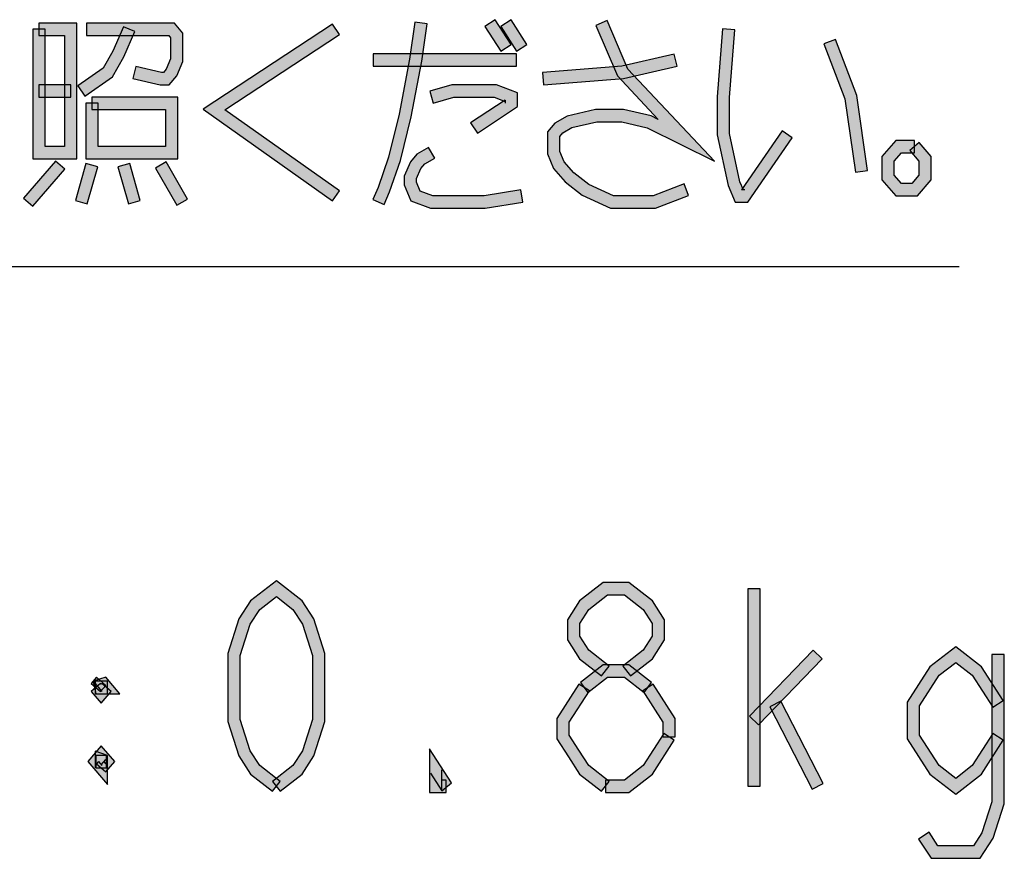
# Model space of a CAD drawing. Header units: millimetres. Extents: x 78 to 816, y 67 to 540.
# Tile 38 of 46: x 784 to 816, y 67 to 94. Entities that reach past the tile are written whole.
import ezdxf

# ---------------------------------------------------------------- set-up
doc = ezdxf.new("R2010")
doc.units = ezdxf.units.MM
doc.header["$LTSCALE"] = 0.319334
doc.layers.add('ALL_NOTE', color=7, linetype='Continuous')

msp = doc.modelspace()

# ---------------------------------------------------------------- hatches: boundary and pattern name
at = {"layer": 'ALL_NOTE', "linetype": 'Continuous', "lineweight": 25}
h = msp.add_hatch(color=2, dxfattribs=at)
h.dxf.hatch_style = 1
h.paths.add_polyline_path([(784.234, 93.616), (785.466, 93.616), (785.066, 93.216), (784.234, 93.216)])
h = msp.add_hatch(color=2, dxfattribs=at)
h.dxf.hatch_style = 1
h.paths.add_polyline_path([(785.466, 93.616), (785.466, 89.216), (785.066, 89.616), (785.066, 93.216)])
h = msp.add_hatch(color=2, dxfattribs=at)
h.dxf.hatch_style = 1
h.paths.add_polyline_path([(788.442, 93.216), (785.782, 93.216), (785.782, 93.616), (788.626, 93.616)])
h = msp.add_hatch(color=2, dxfattribs=at)
h.dxf.hatch_style = 1
h.paths.add_polyline_path([(788.506, 93.142), (788.442, 93.216), (788.626, 93.616), (788.906, 93.29)])
h = msp.add_hatch(color=2, dxfattribs=at)
h.dxf.hatch_style = 1
h.paths.add_polyline_path([(789.555, 90.822), (793.756, 93.583), (793.976, 93.249), (790.265, 90.81)])
h = msp.add_hatch(color=2, dxfattribs=at)
h.dxf.hatch_style = 1
h.paths.add_polyline_path([(796.249, 92.449), (796.42, 93.644), (796.816, 93.588), (796.643, 92.383)])
h = msp.add_hatch(color=2, dxfattribs=at)
h.dxf.hatch_style = 1
h.paths.add_polyline_path([(799.202, 92.708), (798.686, 93.508), (799.022, 93.724), (799.538, 92.924)])
h = msp.add_hatch(color=2, dxfattribs=at)
h.dxf.hatch_style = 1
h.paths.add_polyline_path([(799.718, 92.708), (799.202, 93.508), (799.538, 93.724), (800.054, 92.924)])
h = msp.add_hatch(color=2, dxfattribs=at)
h.dxf.hatch_style = 1
h.paths.add_polyline_path([(802.984, 91.905), (802.282, 93.537), (802.65, 93.695), (803.324, 92.127)])
h = msp.add_hatch(color=2, dxfattribs=at)
h.dxf.hatch_style = 1
h.paths.add_polyline_path([(784.034, 89.216), (784.034, 93.416), (784.434, 93.416), (784.434, 89.616)])
h = msp.add_hatch(color=2, dxfattribs=at)
h.dxf.hatch_style = 1
h.paths.add_polyline_path([(787.342, 93.337), (786.993, 92.527), (786.635, 92.706), (786.974, 93.495)])
h = msp.add_hatch(color=2, dxfattribs=at)
h.dxf.hatch_style = 1
h.paths.add_polyline_path([(788.506, 92.457), (788.506, 93.142), (788.906, 93.29), (788.906, 92.375)])
h = msp.add_hatch(color=2, dxfattribs=at)
h.dxf.hatch_style = 1
h.paths.add_polyline_path([(806.222, 91.224), (806.395, 93.432), (806.793, 93.4), (806.622, 91.208)])
h = msp.add_hatch(color=2, dxfattribs=at)
h.dxf.hatch_style = 1
h.paths.add_polyline_path([(810.355, 91.166), (809.675, 92.945), (810.049, 93.087), (810.745, 91.267)])
h = msp.add_hatch(color=2, dxfattribs=at)
h.dxf.hatch_style = 1
h.paths.add_polyline_path([(786.993, 92.527), (786.621, 91.878), (786.319, 92.154), (786.635, 92.706)])
h = msp.add_hatch(color=2, dxfattribs=at)
h.dxf.hatch_style = 1
h.paths.add_polyline_path([(799.714, 92.216), (795.07, 92.216), (795.07, 92.616), (799.714, 92.616)])
h = msp.add_hatch(color=2, dxfattribs=at)
h.dxf.hatch_style = 1
h.paths.add_polyline_path([(804.919, 92.221), (803.185, 91.818), (803.123, 92.214), (804.829, 92.611)])
h = msp.add_hatch(color=2, dxfattribs=at)
h.dxf.hatch_style = 1
h.paths.add_polyline_path([(788.362, 92.123), (788.506, 92.457), (788.906, 92.375), (788.706, 91.909)])
h = msp.add_hatch(color=2, dxfattribs=at)
h.dxf.hatch_style = 1
h.paths.add_polyline_path([(795.907, 90.659), (796.249, 92.449), (796.643, 92.383), (796.298, 90.573)])
h = msp.add_hatch(color=2, dxfattribs=at)
h.dxf.hatch_style = 1
h.paths.add_polyline_path([(786.621, 91.878), (785.724, 91.252), (785.496, 91.58), (786.319, 92.154)])
h = msp.add_hatch(color=2, dxfattribs=at)
h.dxf.hatch_style = 1
h.paths.add_polyline_path([(787.375, 92.211), (788.213, 92.016), (788.167, 91.616), (787.285, 91.821)])
h = msp.add_hatch(color=2, dxfattribs=at)
h.dxf.hatch_style = 1
h.paths.add_polyline_path([(788.213, 92.016), (788.27, 92.016), (788.454, 91.616), (788.167, 91.616)])
h = msp.add_hatch(color=2, dxfattribs=at)
h.dxf.hatch_style = 1
h.paths.add_polyline_path([(788.27, 92.016), (788.362, 92.123), (788.706, 91.909), (788.454, 91.616)])
h = msp.add_hatch(color=2, dxfattribs=at)
h.dxf.hatch_style = 1
h.paths.add_polyline_path([(803.185, 91.818), (800.589, 91.617), (800.559, 92.015), (803.123, 92.214)])
h = msp.add_hatch(color=2, dxfattribs=at)
h.dxf.hatch_style = 1
h.paths.add_polyline_path([(804.309, 90.492), (802.984, 91.905), (803.324, 92.127), (806.127, 89.14)])
h = msp.add_hatch(color=2, dxfattribs=at)
h.dxf.hatch_style = 1
h.paths.add_polyline_path([(785.266, 91.216), (784.234, 91.216), (784.234, 91.616), (785.266, 91.616)])
h = msp.add_hatch(color=2, dxfattribs=at)
h.dxf.hatch_style = 1
h.paths.add_polyline_path([(797.679, 91.216), (797.018, 91.024), (796.906, 91.408), (797.622, 91.616)])
h = msp.add_hatch(color=2, dxfattribs=at)
h.dxf.hatch_style = 1
h.paths.add_polyline_path([(798.989, 91.216), (797.679, 91.216), (797.622, 91.616), (799.063, 91.616)])
h = msp.add_hatch(color=2, dxfattribs=at)
h.dxf.hatch_style = 1
h.paths.add_polyline_path([(799.342, 91.079), (798.989, 91.216), (799.063, 91.616), (799.742, 91.353)])
h = msp.add_hatch(color=2, dxfattribs=at)
h.dxf.hatch_style = 1
h.paths.add_polyline_path([(799.342, 91.016), (799.342, 91.123), (799.742, 91.353), (799.742, 90.909)])
h = msp.add_hatch(color=2, dxfattribs=at)
h.dxf.hatch_style = 1
h.paths.add_polyline_path([(810.696, 88.788), (810.355, 91.166), (810.745, 91.267), (811.092, 88.844)])
h = msp.add_hatch(color=2, dxfattribs=at)
h.dxf.hatch_style = 1
h.paths.add_polyline_path([(785.754, 89.216), (785.754, 91.016), (786.154, 91.016), (786.154, 89.616)])
h = msp.add_hatch(color=2, dxfattribs=at)
h.dxf.hatch_style = 1
h.paths.add_polyline_path([(785.954, 91.216), (788.734, 91.216), (788.334, 90.816), (785.954, 90.816)])
h = msp.add_hatch(color=2, dxfattribs=at)
h.dxf.hatch_style = 1
h.paths.add_polyline_path([(788.734, 91.216), (788.734, 89.216), (788.334, 89.616), (788.334, 90.816)])
h = msp.add_hatch(color=2, dxfattribs=at)
h.dxf.hatch_style = 1
h.paths.add_polyline_path([(798.227, 90.383), (799.342, 91.123), (799.742, 90.909), (798.449, 90.049)])
h = msp.add_hatch(color=2, dxfattribs=at)
h.dxf.hatch_style = 1
h.paths.add_polyline_path([(806.222, 89.995), (806.222, 91.224), (806.622, 91.208), (806.622, 90.037)])
h = msp.add_hatch(color=2, dxfattribs=at)
h.dxf.hatch_style = 1
h.paths.add_polyline_path([(793.75, 87.853), (789.555, 90.822), (790.265, 90.81), (793.982, 88.179)])
h = msp.add_hatch(color=2, dxfattribs=at)
h.dxf.hatch_style = 1
h.paths.add_polyline_path([(795.566, 89.273), (795.907, 90.659), (796.298, 90.573), (795.95, 89.16)])
h = msp.add_hatch(color=2, dxfattribs=at)
h.dxf.hatch_style = 1
h.paths.add_polyline_path([(801.359, 90.604), (802.271, 90.816), (802.317, 90.416), (801.509, 90.228)])
h = msp.add_hatch(color=2, dxfattribs=at)
h.dxf.hatch_style = 1
h.paths.add_polyline_path([(802.271, 90.816), (803.177, 90.816), (803.131, 90.416), (802.317, 90.416)])
h = msp.add_hatch(color=2, dxfattribs=at)
h.dxf.hatch_style = 1
h.paths.add_polyline_path([(803.177, 90.816), (804.082, 90.606), (803.946, 90.227), (803.131, 90.416)])
h = msp.add_hatch(color=2, dxfattribs=at)
h.dxf.hatch_style = 1
h.paths.add_polyline_path([(800.718, 90.09), (800.96, 90.372), (801.22, 90.06), (801.118, 89.942)])
h = msp.add_hatch(color=2, dxfattribs=at)
h.dxf.hatch_style = 1
h.paths.add_polyline_path([(800.96, 90.372), (801.359, 90.604), (801.509, 90.228), (801.22, 90.06)])
h = msp.add_hatch(color=2, dxfattribs=at)
h.dxf.hatch_style = 1
h.paths.add_polyline_path([(804.082, 90.606), (804.309, 90.492), (806.127, 89.14), (803.946, 90.227)])
h = msp.add_hatch(color=2, dxfattribs=at)
h.dxf.hatch_style = 1
h.paths.add_polyline_path([(800.718, 89.375), (800.718, 90.09), (801.118, 89.942), (801.118, 89.457)])
h = msp.add_hatch(color=2, dxfattribs=at)
h.dxf.hatch_style = 1
h.paths.add_polyline_path([(806.575, 88.355), (806.222, 89.995), (806.622, 90.037), (806.957, 88.477)])
h = msp.add_hatch(color=2, dxfattribs=at)
h.dxf.hatch_style = 1
h.paths.add_polyline_path([(808.651, 89.903), (807.215, 87.816), (807.005, 88.216), (808.321, 90.129)])
h = msp.add_hatch(color=2, dxfattribs=at)
h.dxf.hatch_style = 1
h.paths.add_polyline_path([(811.554, 89.29), (812.006, 89.816), (812.19, 89.416), (811.954, 89.142)])
h = msp.add_hatch(color=2, dxfattribs=at)
h.dxf.hatch_style = 1
h.paths.add_polyline_path([(812.006, 89.816), (812.614, 89.816), (812.614, 89.416), (812.19, 89.416)])
h = msp.add_hatch(color=2, dxfattribs=at)
h.dxf.hatch_style = 1
h.paths.add_polyline_path([(812.766, 89.746), (813.158, 89.29), (812.758, 89.142), (812.462, 89.486)])
h = msp.add_hatch(color=2, dxfattribs=at)
h.dxf.hatch_style = 1
h.paths.add_polyline_path([(785.466, 89.216), (784.034, 89.216), (784.434, 89.616), (785.066, 89.616)])
h = msp.add_hatch(color=2, dxfattribs=at)
h.dxf.hatch_style = 1
h.paths.add_polyline_path([(788.734, 89.216), (785.754, 89.216), (786.154, 89.616), (788.334, 89.616)])
h = msp.add_hatch(color=2, dxfattribs=at)
h.dxf.hatch_style = 1
h.paths.add_polyline_path([(796.274, 89.123), (796.488, 89.372), (796.748, 89.06), (796.618, 88.909)])
h = msp.add_hatch(color=2, dxfattribs=at)
h.dxf.hatch_style = 1
h.paths.add_polyline_path([(796.488, 89.372), (796.862, 89.589), (797.063, 89.243), (796.748, 89.06)])
h = msp.add_hatch(color=2, dxfattribs=at)
h.dxf.hatch_style = 1
h.paths.add_polyline_path([(800.918, 88.909), (800.718, 89.375), (801.118, 89.457), (801.262, 89.123)])
h = msp.add_hatch(color=2, dxfattribs=at)
h.dxf.hatch_style = 1
h.paths.add_polyline_path([(783.738, 87.946), (784.77, 89.146), (785.074, 88.886), (784.042, 87.686)])
h = msp.add_hatch(color=2, dxfattribs=at)
h.dxf.hatch_style = 1
h.paths.add_polyline_path([(785.418, 87.871), (785.762, 89.071), (786.146, 88.961), (785.802, 87.761)])
h = msp.add_hatch(color=2, dxfattribs=at)
h.dxf.hatch_style = 1
h.paths.add_polyline_path([(787.138, 87.761), (786.794, 88.961), (787.178, 89.071), (787.522, 87.871)])
h = msp.add_hatch(color=2, dxfattribs=at)
h.dxf.hatch_style = 1
h.paths.add_polyline_path([(788.705, 87.717), (788.017, 88.917), (788.364, 89.116), (789.052, 87.916)])
h = msp.add_hatch(color=2, dxfattribs=at)
h.dxf.hatch_style = 1
h.paths.add_polyline_path([(795.227, 88.288), (795.566, 89.273), (795.95, 89.16), (795.601, 88.144)])
h = msp.add_hatch(color=2, dxfattribs=at)
h.dxf.hatch_style = 1
h.paths.add_polyline_path([(796.074, 88.657), (796.274, 89.123), (796.618, 88.909), (796.474, 88.575)])
h = msp.add_hatch(color=2, dxfattribs=at)
h.dxf.hatch_style = 1
h.paths.add_polyline_path([(801.296, 88.47), (800.918, 88.909), (801.262, 89.123), (801.573, 88.762)])
h = msp.add_hatch(color=2, dxfattribs=at)
h.dxf.hatch_style = 1
h.paths.add_polyline_path([(811.554, 88.542), (811.554, 89.29), (811.954, 89.142), (811.954, 88.69)])
h = msp.add_hatch(color=2, dxfattribs=at)
h.dxf.hatch_style = 1
h.paths.add_polyline_path([(813.158, 89.29), (813.158, 88.542), (812.758, 88.69), (812.758, 89.142)])
h = msp.add_hatch(color=2, dxfattribs=at)
h.dxf.hatch_style = 1
h.paths.add_polyline_path([(801.845, 88.044), (801.296, 88.47), (801.573, 88.762), (802.055, 88.388)])
h = msp.add_hatch(color=2, dxfattribs=at)
h.dxf.hatch_style = 1
h.paths.add_polyline_path([(796.074, 88.375), (796.074, 88.657), (796.474, 88.575), (796.474, 88.457)])
h = msp.add_hatch(color=2, dxfattribs=at)
h.dxf.hatch_style = 1
h.paths.add_polyline_path([(796.295, 87.86), (796.074, 88.375), (796.474, 88.457), (796.597, 88.172)])
h = msp.add_hatch(color=2, dxfattribs=at)
h.dxf.hatch_style = 1
h.paths.add_polyline_path([(805.29, 88.03), (804.223, 87.616), (804.149, 88.016), (805.146, 88.403)])
h = msp.add_hatch(color=2, dxfattribs=at)
h.dxf.hatch_style = 1
h.paths.add_polyline_path([(806.806, 87.816), (806.575, 88.355), (806.957, 88.477), (807.07, 88.216)])
h = msp.add_hatch(color=2, dxfattribs=at)
h.dxf.hatch_style = 1
h.paths.add_polyline_path([(812.006, 88.016), (811.554, 88.542), (811.954, 88.69), (812.19, 88.416)])
h = msp.add_hatch(color=2, dxfattribs=at)
h.dxf.hatch_style = 1
h.paths.add_polyline_path([(812.706, 88.016), (812.006, 88.016), (812.19, 88.416), (812.522, 88.416)])
h = msp.add_hatch(color=2, dxfattribs=at)
h.dxf.hatch_style = 1
h.paths.add_polyline_path([(813.158, 88.542), (812.706, 88.016), (812.522, 88.416), (812.758, 88.69)])
h = msp.add_hatch(color=2, dxfattribs=at)
h.dxf.hatch_style = 1
h.paths.add_polyline_path([(795.058, 87.895), (795.227, 88.288), (795.601, 88.144), (795.426, 87.737)])
h = msp.add_hatch(color=2, dxfattribs=at)
h.dxf.hatch_style = 1
h.paths.add_polyline_path([(796.925, 87.616), (796.295, 87.86), (796.597, 88.172), (796.999, 88.016)])
h = msp.add_hatch(color=2, dxfattribs=at)
h.dxf.hatch_style = 1
h.paths.add_polyline_path([(799.919, 87.819), (798.699, 87.616), (798.666, 88.016), (799.853, 88.213)])
h = msp.add_hatch(color=2, dxfattribs=at)
h.dxf.hatch_style = 1
h.paths.add_polyline_path([(802.766, 87.616), (801.845, 88.044), (802.055, 88.388), (802.854, 88.016)])
h = msp.add_hatch(color=2, dxfattribs=at)
h.dxf.hatch_style = 1
h.paths.add_polyline_path([(807.215, 87.816), (806.806, 87.816), (807.005, 88.216), (807.11, 88.216)])
h = msp.add_hatch(color=2, dxfattribs=at)
h.dxf.hatch_style = 1
h.paths.add_polyline_path([(798.699, 87.616), (796.925, 87.616), (796.999, 88.016), (798.666, 88.016)])
h = msp.add_hatch(color=2, dxfattribs=at)
h.dxf.hatch_style = 1
h.paths.add_polyline_path([(804.223, 87.616), (802.766, 87.616), (802.854, 88.016), (804.149, 88.016)])
h = msp.add_hatch(color=2, dxfattribs=at)
h.dxf.hatch_style = 1
h.paths.add_polyline_path([(791.932, 75.039), (791.394, 74.622), (791.094, 74.896), (791.932, 75.545)])
h = msp.add_hatch(color=2, dxfattribs=at)
h.dxf.hatch_style = 1
h.paths.add_polyline_path([(792.47, 74.622), (791.932, 75.039), (791.932, 75.545), (792.77, 74.896)])
h = msp.add_hatch(color=2, dxfattribs=at)
h.dxf.hatch_style = 1
h.paths.add_polyline_path([(802.664, 75.092), (802.058, 74.622), (801.758, 74.896), (802.528, 75.492)])
h = msp.add_hatch(color=2, dxfattribs=at)
h.dxf.hatch_style = 1
h.paths.add_polyline_path([(803.216, 75.092), (802.664, 75.092), (802.528, 75.492), (803.352, 75.492)])
h = msp.add_hatch(color=2, dxfattribs=at)
h.dxf.hatch_style = 1
h.paths.add_polyline_path([(803.822, 74.622), (803.216, 75.092), (803.352, 75.492), (804.122, 74.896)])
h = msp.add_hatch(color=2, dxfattribs=at)
h.dxf.hatch_style = 1
h.paths.add_polyline_path([(807.612, 75.292), (807.612, 68.892), (807.212, 68.892), (807.212, 75.292)])
h = msp.add_hatch(color=2, dxfattribs=at)
h.dxf.hatch_style = 1
h.paths.add_polyline_path([(791.394, 74.622), (791.082, 74.139), (790.718, 74.312), (791.094, 74.896)])
h = msp.add_hatch(color=2, dxfattribs=at)
h.dxf.hatch_style = 1
h.paths.add_polyline_path([(792.782, 74.139), (792.47, 74.622), (792.77, 74.896), (793.146, 74.312)])
h = msp.add_hatch(color=2, dxfattribs=at)
h.dxf.hatch_style = 1
h.paths.add_polyline_path([(802.058, 74.622), (801.764, 74.167), (801.364, 74.285), (801.758, 74.896)])
h = msp.add_hatch(color=2, dxfattribs=at)
h.dxf.hatch_style = 1
h.paths.add_polyline_path([(804.116, 74.167), (803.822, 74.622), (804.122, 74.896), (804.516, 74.285)])
h = msp.add_hatch(color=2, dxfattribs=at)
h.dxf.hatch_style = 1
h.paths.add_polyline_path([(791.082, 74.139), (790.756, 73.128), (790.356, 73.191), (790.718, 74.312)])
h = msp.add_hatch(color=2, dxfattribs=at)
h.dxf.hatch_style = 1
h.paths.add_polyline_path([(793.108, 73.128), (792.782, 74.139), (793.146, 74.312), (793.508, 73.191)])
h = msp.add_hatch(color=2, dxfattribs=at)
h.dxf.hatch_style = 1
h.paths.add_polyline_path([(801.764, 74.167), (801.764, 73.751), (801.364, 73.633), (801.364, 74.285)])
h = msp.add_hatch(color=2, dxfattribs=at)
h.dxf.hatch_style = 1
h.paths.add_polyline_path([(804.116, 73.751), (804.116, 74.167), (804.516, 74.285), (804.516, 73.633)])
h = msp.add_hatch(color=2, dxfattribs=at)
h.dxf.hatch_style = 1
h.paths.add_polyline_path([(801.764, 73.751), (802.058, 73.296), (801.758, 73.022), (801.364, 73.633)])
h = msp.add_hatch(color=2, dxfattribs=at)
h.dxf.hatch_style = 1
h.paths.add_polyline_path([(803.822, 73.296), (804.116, 73.751), (804.516, 73.633), (804.122, 73.022)])
h = msp.add_hatch(color=2, dxfattribs=at)
h.dxf.hatch_style = 1
h.paths.add_polyline_path([(813.948, 72.906), (813.41, 72.489), (813.11, 72.763), (813.948, 73.412)])
h = msp.add_hatch(color=2, dxfattribs=at)
h.dxf.hatch_style = 1
h.paths.add_polyline_path([(814.486, 72.489), (813.948, 72.906), (813.948, 73.412), (814.786, 72.763)])
h = msp.add_hatch(color=2, dxfattribs=at)
h.dxf.hatch_style = 1
h.paths.add_polyline_path([(790.756, 73.128), (790.756, 71.057), (790.356, 70.994), (790.356, 73.191)])
h = msp.add_hatch(color=2, dxfattribs=at)
h.dxf.hatch_style = 1
h.paths.add_polyline_path([(793.108, 71.057), (793.108, 73.128), (793.508, 73.191), (793.508, 70.994)])
h = msp.add_hatch(color=2, dxfattribs=at)
h.dxf.hatch_style = 1
h.paths.add_polyline_path([(802.058, 73.296), (802.719, 72.784), (802.473, 72.468), (801.758, 73.022)])
h = msp.add_hatch(color=2, dxfattribs=at)
h.dxf.hatch_style = 1
h.paths.add_polyline_path([(803.161, 72.784), (803.822, 73.296), (804.122, 73.022), (803.407, 72.468)])
h = msp.add_hatch(color=2, dxfattribs=at)
h.dxf.hatch_style = 1
h.paths.add_polyline_path([(809.62, 73.02), (807.556, 70.887), (807.268, 71.165), (809.332, 73.298)])
h = msp.add_hatch(color=2, dxfattribs=at)
h.dxf.hatch_style = 1
h.paths.add_polyline_path([(815.124, 68.39), (815.124, 73.159), (815.524, 73.159), (815.524, 68.328)])
h = msp.add_hatch(color=2, dxfattribs=at)
h.dxf.hatch_style = 1
h.paths.add_polyline_path([(802.664, 72.426), (802.03, 71.934), (801.785, 72.25), (802.528, 72.826)])
h = msp.add_hatch(color=2, dxfattribs=at)
h.dxf.hatch_style = 1
h.paths.add_polyline_path([(803.216, 72.426), (802.664, 72.426), (802.528, 72.826), (803.352, 72.826)])
h = msp.add_hatch(color=2, dxfattribs=at)
h.dxf.hatch_style = 1
h.paths.add_polyline_path([(803.849, 71.934), (803.216, 72.426), (803.352, 72.826), (804.095, 72.25)])
h = msp.add_hatch(color=2, dxfattribs=at)
h.dxf.hatch_style = 1
h.paths.add_polyline_path([(813.41, 72.489), (812.772, 71.5), (812.372, 71.618), (813.11, 72.763)])
h = msp.add_hatch(color=2, dxfattribs=at)
h.dxf.hatch_style = 1
h.paths.add_polyline_path([(815.156, 71.451), (814.486, 72.489), (814.786, 72.763), (815.492, 71.667)])
h = msp.add_hatch(color=2, dxfattribs=at)
h.dxf.hatch_style = 1
h.paths.add_polyline_path([(786.408, 72.162), (786.236, 71.962), (785.932, 72.223), (786.104, 72.423)])
h = msp.add_hatch(color=2, dxfattribs=at)
h.dxf.hatch_style = 1
h.paths.add_polyline_path([(786.256, 71.586), (785.932, 71.962), (786.236, 72.223), (786.256, 72.199)])
h = msp.add_hatch(color=2, dxfattribs=at)
h.dxf.hatch_style = 1
h.paths.add_polyline_path([(786.408, 72.423), (786.864, 71.892), (786.276, 71.962), (785.992, 72.292)])
h = msp.add_hatch(color=2, dxfattribs=at)
h.dxf.hatch_style = 1
h.paths.add_polyline_path([(786.864, 71.892), (786.084, 71.892), (785.992, 72.292), (786.428, 72.292)])
h = msp.add_hatch(color=2, dxfattribs=at)
h.dxf.hatch_style = 1
h.paths.add_polyline_path([(786.056, 71.892), (786.056, 72.292), (786.456, 72.292), (786.456, 71.892)])
h = msp.add_hatch(color=2, dxfattribs=at)
h.dxf.hatch_style = 1
h.paths.add_polyline_path([(786.58, 71.962), (786.256, 71.586), (786.256, 72.199), (786.276, 72.223)])
h = msp.add_hatch(color=2, dxfattribs=at)
h.dxf.hatch_style = 1
h.paths.add_polyline_path([(802.076, 71.984), (801.42, 70.967), (801.02, 71.085), (801.74, 72.201)])
h = msp.add_hatch(color=2, dxfattribs=at)
h.dxf.hatch_style = 1
h.paths.add_polyline_path([(804.46, 70.967), (803.804, 71.984), (804.14, 72.201), (804.86, 71.085)])
h = msp.add_hatch(color=2, dxfattribs=at)
h.dxf.hatch_style = 1
h.paths.add_polyline_path([(809.298, 68.801), (807.922, 71.467), (808.278, 71.651), (809.654, 68.984)])
h = msp.add_hatch(color=2, dxfattribs=at)
h.dxf.hatch_style = 1
h.paths.add_polyline_path([(812.772, 71.5), (812.772, 70.551), (812.372, 70.433), (812.372, 71.618)])
h = msp.add_hatch(color=2, dxfattribs=at)
h.dxf.hatch_style = 1
h.paths.add_polyline_path([(790.756, 71.057), (791.082, 70.045), (790.718, 69.873), (790.356, 70.994)])
h = msp.add_hatch(color=2, dxfattribs=at)
h.dxf.hatch_style = 1
h.paths.add_polyline_path([(792.782, 70.045), (793.108, 71.057), (793.508, 70.994), (793.146, 69.873)])
h = msp.add_hatch(color=2, dxfattribs=at)
h.dxf.hatch_style = 1
h.paths.add_polyline_path([(801.42, 70.967), (801.42, 70.551), (801.02, 70.433), (801.02, 71.085)])
h = msp.add_hatch(color=2, dxfattribs=at)
h.dxf.hatch_style = 1
h.paths.add_polyline_path([(804.46, 70.492), (804.46, 70.967), (804.86, 71.085), (804.86, 70.492)])
h = msp.add_hatch(color=2, dxfattribs=at)
h.dxf.hatch_style = 1
h.paths.add_polyline_path([(801.42, 70.551), (801.732, 70.067), (801.396, 69.851), (801.02, 70.433)])
h = msp.add_hatch(color=2, dxfattribs=at)
h.dxf.hatch_style = 1
h.paths.add_polyline_path([(803.822, 69.563), (804.492, 70.601), (804.828, 70.384), (804.122, 69.289)])
h = msp.add_hatch(color=2, dxfattribs=at)
h.dxf.hatch_style = 1
h.paths.add_polyline_path([(812.772, 70.551), (813.41, 69.563), (813.11, 69.289), (812.372, 70.433)])
h = msp.add_hatch(color=2, dxfattribs=at)
h.dxf.hatch_style = 1
h.paths.add_polyline_path([(814.486, 69.563), (815.156, 70.601), (815.492, 70.384), (814.786, 69.289)])
h = msp.add_hatch(color=2, dxfattribs=at)
h.dxf.hatch_style = 1
h.paths.add_polyline_path([(786.408, 69.762), (786.256, 69.586), (785.82, 69.692), (786.256, 70.199)])
h = msp.add_hatch(color=2, dxfattribs=at)
h.dxf.hatch_style = 1
h.paths.add_polyline_path([(786.056, 69.492), (786.056, 70.032), (786.456, 69.892), (786.456, 68.953)])
h = msp.add_hatch(color=2, dxfattribs=at)
h.dxf.hatch_style = 1
h.paths.add_polyline_path([(786.428, 69.492), (786.084, 69.492), (786.084, 69.892), (786.428, 69.892)])
h = msp.add_hatch(color=2, dxfattribs=at)
h.dxf.hatch_style = 1
h.paths.add_polyline_path([(786.276, 69.562), (786.164, 69.692), (786.256, 70.199), (786.692, 69.692)])
h = msp.add_hatch(color=2, dxfattribs=at)
h.dxf.hatch_style = 1
h.paths.add_polyline_path([(791.082, 70.045), (791.394, 69.563), (791.094, 69.289), (790.718, 69.873)])
h = msp.add_hatch(color=2, dxfattribs=at)
h.dxf.hatch_style = 1
h.paths.add_polyline_path([(792.47, 69.563), (792.782, 70.045), (793.146, 69.873), (792.77, 69.289)])
h = msp.add_hatch(color=2, dxfattribs=at)
h.dxf.hatch_style = 1
h.paths.add_polyline_path([(797.292, 69.426), (797.292, 68.747), (796.892, 68.692), (796.892, 70.105)])
h = msp.add_hatch(color=2, dxfattribs=at)
h.dxf.hatch_style = 1
h.paths.add_polyline_path([(797.292, 68.747), (796.924, 69.317), (796.892, 70.105), (797.604, 69.001)])
h = msp.add_hatch(color=2, dxfattribs=at)
h.dxf.hatch_style = 1
h.paths.add_polyline_path([(801.732, 70.067), (802.058, 69.563), (801.758, 69.289), (801.396, 69.851)])
h = msp.add_hatch(color=2, dxfattribs=at)
h.dxf.hatch_style = 1
h.paths.add_polyline_path([(786.348, 69.692), (786.408, 69.623), (786.456, 68.953), (785.82, 69.692)])
h = msp.add_hatch(color=2, dxfattribs=at)
h.dxf.hatch_style = 1
h.paths.add_polyline_path([(786.104, 69.623), (786.164, 69.692), (786.692, 69.692), (786.408, 69.362)])
h = msp.add_hatch(color=2, dxfattribs=at)
h.dxf.hatch_style = 1
h.paths.add_polyline_path([(791.394, 69.563), (792.055, 69.05), (791.809, 68.734), (791.094, 69.289)])
h = msp.add_hatch(color=2, dxfattribs=at)
h.dxf.hatch_style = 1
h.paths.add_polyline_path([(791.809, 69.05), (792.47, 69.563), (792.77, 69.289), (792.055, 68.734)])
h = msp.add_hatch(color=2, dxfattribs=at)
h.dxf.hatch_style = 1
h.paths.add_polyline_path([(802.058, 69.563), (802.719, 69.05), (802.473, 68.734), (801.758, 69.289)])
h = msp.add_hatch(color=2, dxfattribs=at)
h.dxf.hatch_style = 1
h.paths.add_polyline_path([(803.216, 69.092), (803.822, 69.563), (804.122, 69.289), (803.352, 68.692)])
h = msp.add_hatch(color=2, dxfattribs=at)
h.dxf.hatch_style = 1
h.paths.add_polyline_path([(813.41, 69.563), (813.948, 69.145), (813.948, 68.639), (813.11, 69.289)])
h = msp.add_hatch(color=2, dxfattribs=at)
h.dxf.hatch_style = 1
h.paths.add_polyline_path([(813.948, 69.145), (814.486, 69.563), (814.786, 69.289), (813.948, 68.639)])
h = msp.add_hatch(color=2, dxfattribs=at)
h.dxf.hatch_style = 1
h.paths.add_polyline_path([(797.292, 69.092), (797.436, 69.092), (797.436, 68.692), (796.892, 68.692)])
h = msp.add_hatch(color=2, dxfattribs=at)
h.dxf.hatch_style = 1
h.paths.add_polyline_path([(802.596, 69.092), (803.216, 69.092), (803.352, 68.692), (802.596, 68.692)])
h = msp.add_hatch(color=2, dxfattribs=at)
h.dxf.hatch_style = 1
h.paths.add_polyline_path([(814.798, 67.379), (815.124, 68.39), (815.524, 68.328), (815.162, 67.206)])
h = msp.add_hatch(color=2, dxfattribs=at)
h.dxf.hatch_style = 1
h.paths.add_polyline_path([(813.084, 67.401), (813.369, 66.959), (813.151, 66.559), (812.748, 67.184)])
h = msp.add_hatch(color=2, dxfattribs=at)
h.dxf.hatch_style = 1
h.paths.add_polyline_path([(814.527, 66.959), (814.798, 67.379), (815.162, 67.206), (814.745, 66.559)])
h = msp.add_hatch(color=2, dxfattribs=at)
h.dxf.hatch_style = 1
h.paths.add_polyline_path([(813.369, 66.959), (814.527, 66.959), (814.745, 66.559), (813.151, 66.559)])

# ---------------------------------------------------------------- linework, layer by layer
at = {"color": 2, "linetype": 'Continuous', "lineweight": 25}
msp.add_line((661.741, 85.726), (814.058, 85.726), dxfattribs=at)
at = {"layer": 'ALL_NOTE', "color": 2, "linetype": 'Continuous', "lineweight": 25}
for p, q in [((785.466, 93.616), (784.234, 93.616)), ((784.234, 93.616), (784.234, 93.216)), ((785.466, 89.216), (785.466, 93.616)), ((788.626, 93.616), (785.782, 93.616)), ((785.782, 93.616), (785.782, 93.216)), ((788.906, 93.29), (788.626, 93.616)), ((793.756, 93.583), (789.555, 90.822)), ((793.976, 93.249), (793.756, 93.583)), ((796.42, 93.644), (796.249, 92.449)), ((796.816, 93.588), (796.42, 93.644)), ((796.643, 92.383), (796.816, 93.588)), ((799.022, 93.724), (798.686, 93.508)), ((798.686, 93.508), (799.202, 92.708)), ((799.538, 92.924), (799.022, 93.724)), ((799.538, 93.724), (799.202, 93.508)), ((799.202, 93.508), (799.718, 92.708)), ((800.054, 92.924), (799.538, 93.724)), ((802.65, 93.695), (802.282, 93.537)), ((802.282, 93.537), (802.984, 91.905)), ((803.324, 92.127), (802.65, 93.695)), ((784.034, 93.416), (784.034, 89.216)), ((784.434, 93.416), (784.034, 93.416)), ((784.234, 93.216), (785.066, 93.216)), ((784.434, 89.616), (784.434, 93.416)), ((785.066, 93.216), (785.066, 89.616)), ((785.782, 93.216), (788.442, 93.216)), ((786.974, 93.495), (786.635, 92.706)), ((787.342, 93.337), (786.974, 93.495)), ((786.993, 92.527), (787.342, 93.337)), ((788.442, 93.216), (788.506, 93.142)), ((788.906, 92.375), (788.906, 93.29)), ((790.265, 90.81), (793.976, 93.249)), ((806.395, 93.432), (806.222, 91.224)), ((806.793, 93.4), (806.395, 93.432)), ((806.622, 91.208), (806.793, 93.4)), ((788.506, 93.142), (788.506, 92.457)), ((799.202, 92.708), (799.538, 92.924)), ((799.718, 92.708), (800.054, 92.924)), ((810.049, 93.087), (809.675, 92.945)), ((809.675, 92.945), (810.355, 91.166)), ((810.745, 91.267), (810.049, 93.087)), ((786.635, 92.706), (786.319, 92.154)), ((799.714, 92.616), (795.07, 92.616)), ((795.07, 92.616), (795.07, 92.216)), ((799.714, 92.216), (799.714, 92.616)), ((804.829, 92.611), (803.123, 92.214)), ((804.919, 92.221), (804.829, 92.611)), ((786.621, 91.878), (786.993, 92.527)), ((788.506, 92.457), (788.362, 92.123)), ((788.706, 91.909), (788.906, 92.375)), ((796.249, 92.449), (795.907, 90.659)), ((796.298, 90.573), (796.643, 92.383)), ((786.319, 92.154), (785.496, 91.58)), ((787.375, 92.211), (787.285, 91.821)), ((788.213, 92.016), (787.375, 92.211)), ((788.27, 92.016), (788.213, 92.016)), ((788.362, 92.123), (788.27, 92.016)), ((788.454, 91.616), (788.706, 91.909)), ((795.07, 92.216), (799.714, 92.216)), ((803.123, 92.214), (800.559, 92.015)), ((800.559, 92.015), (800.589, 91.617)), ((802.984, 91.905), (804.309, 90.492)), ((803.185, 91.818), (804.919, 92.221)), ((806.127, 89.14), (803.324, 92.127)), ((785.266, 91.616), (784.234, 91.616)), ((784.234, 91.616), (784.234, 91.216)), ((785.266, 91.216), (785.266, 91.616)), ((785.724, 91.252), (786.621, 91.878)), ((787.285, 91.821), (788.167, 91.616)), ((788.167, 91.616), (788.454, 91.616)), ((797.622, 91.616), (796.906, 91.408)), ((799.063, 91.616), (797.622, 91.616)), ((799.742, 91.353), (799.063, 91.616)), ((800.589, 91.617), (803.185, 91.818)), ((785.496, 91.58), (785.724, 91.252)), ((796.906, 91.408), (797.018, 91.024)), ((799.742, 90.909), (799.742, 91.353)), ((811.092, 88.844), (810.745, 91.267)), ((784.234, 91.216), (785.266, 91.216)), ((785.754, 91.016), (785.754, 89.216)), ((786.154, 91.016), (785.754, 91.016)), ((788.734, 91.216), (785.954, 91.216)), ((785.954, 91.216), (785.954, 90.816)), ((786.154, 89.616), (786.154, 91.016)), ((788.734, 89.216), (788.734, 91.216)), ((797.018, 91.024), (797.679, 91.216)), ((797.679, 91.216), (798.989, 91.216)), ((799.342, 91.123), (798.227, 90.383)), ((798.989, 91.216), (799.342, 91.079)), ((799.342, 91.123), (799.342, 91.016)), ((806.222, 91.224), (806.222, 89.995)), ((806.622, 90.037), (806.622, 91.208)), ((810.355, 91.166), (810.696, 88.788)), ((785.954, 90.816), (788.334, 90.816)), ((788.334, 90.816), (788.334, 89.616)), ((789.555, 90.822), (793.75, 87.853)), ((793.982, 88.179), (790.265, 90.81)), ((795.907, 90.659), (795.566, 89.273)), ((798.449, 90.049), (799.742, 90.909)), ((802.271, 90.816), (801.359, 90.604)), ((803.177, 90.816), (802.271, 90.816)), ((804.082, 90.606), (803.177, 90.816)), ((795.95, 89.16), (796.298, 90.573)), ((798.227, 90.383), (798.449, 90.049)), ((800.96, 90.372), (800.718, 90.09)), ((801.359, 90.604), (800.96, 90.372)), ((801.509, 90.228), (802.317, 90.416)), ((802.317, 90.416), (803.131, 90.416)), ((803.131, 90.416), (803.946, 90.227)), ((804.309, 90.492), (804.082, 90.606)), ((800.718, 90.09), (800.718, 89.375)), ((801.118, 89.942), (801.22, 90.06)), ((801.22, 90.06), (801.509, 90.228)), ((803.946, 90.227), (806.127, 89.14)), ((806.222, 89.995), (806.575, 88.355)), ((806.957, 88.477), (806.622, 90.037)), ((808.321, 90.129), (807.005, 88.216)), ((808.651, 89.903), (808.321, 90.129)), ((801.118, 89.457), (801.118, 89.942)), ((807.215, 87.816), (808.651, 89.903)), ((812.006, 89.816), (811.554, 89.29)), ((812.614, 89.816), (812.006, 89.816)), ((812.766, 89.746), (812.462, 89.486)), ((812.614, 89.416), (812.614, 89.816)), ((813.158, 89.29), (812.766, 89.746)), ((785.066, 89.616), (784.434, 89.616)), ((788.334, 89.616), (786.154, 89.616)), ((796.488, 89.372), (796.274, 89.123)), ((796.862, 89.589), (796.488, 89.372)), ((797.063, 89.243), (796.862, 89.589)), ((800.718, 89.375), (800.918, 88.909)), ((801.262, 89.123), (801.118, 89.457)), ((811.954, 89.142), (812.19, 89.416)), ((812.19, 89.416), (812.614, 89.416)), ((812.462, 89.486), (812.758, 89.142)), ((784.77, 89.146), (783.738, 87.946)), ((784.034, 89.216), (785.466, 89.216)), ((785.074, 88.886), (784.77, 89.146)), ((785.762, 89.071), (785.418, 87.871)), ((785.754, 89.216), (788.734, 89.216)), ((786.146, 88.961), (785.762, 89.071)), ((787.178, 89.071), (786.794, 88.961)), ((787.522, 87.871), (787.178, 89.071)), ((788.364, 89.116), (788.017, 88.917)), ((789.052, 87.916), (788.364, 89.116)), ((795.566, 89.273), (795.227, 88.288)), ((795.601, 88.144), (795.95, 89.16)), ((796.274, 89.123), (796.074, 88.657)), ((796.618, 88.909), (796.748, 89.06)), ((796.748, 89.06), (797.063, 89.243)), ((801.573, 88.762), (801.262, 89.123)), ((811.554, 89.29), (811.554, 88.542)), ((811.954, 88.69), (811.954, 89.142)), ((812.758, 89.142), (812.758, 88.69)), ((813.158, 88.542), (813.158, 89.29)), ((784.042, 87.686), (785.074, 88.886)), ((785.802, 87.761), (786.146, 88.961)), ((786.794, 88.961), (787.138, 87.761)), ((788.017, 88.917), (788.705, 87.717)), ((796.474, 88.575), (796.618, 88.909)), ((800.918, 88.909), (801.296, 88.47)), ((802.055, 88.388), (801.573, 88.762)), ((810.696, 88.788), (811.092, 88.844)), ((796.074, 88.657), (796.074, 88.375)), ((796.474, 88.457), (796.474, 88.575)), ((796.597, 88.172), (796.474, 88.457)), ((801.296, 88.47), (801.845, 88.044)), ((805.146, 88.403), (804.149, 88.016)), ((805.29, 88.03), (805.146, 88.403)), ((807.07, 88.216), (806.957, 88.477)), ((811.554, 88.542), (812.006, 88.016)), ((812.19, 88.416), (811.954, 88.69)), ((812.522, 88.416), (812.19, 88.416)), ((812.758, 88.69), (812.522, 88.416)), ((812.706, 88.016), (813.158, 88.542)), ((793.75, 87.853), (793.982, 88.179)), ((795.227, 88.288), (795.058, 87.895)), ((795.426, 87.737), (795.601, 88.144)), ((796.074, 88.375), (796.295, 87.86)), ((796.999, 88.016), (796.597, 88.172)), ((799.853, 88.213), (798.666, 88.016)), ((799.919, 87.819), (799.853, 88.213)), ((802.854, 88.016), (802.055, 88.388)), ((806.575, 88.355), (806.806, 87.816)), ((807.11, 88.216), (807.005, 88.216)), ((783.738, 87.946), (784.042, 87.686)), ((785.418, 87.871), (785.802, 87.761)), ((787.138, 87.761), (787.522, 87.871)), ((788.705, 87.717), (789.052, 87.916)), ((795.058, 87.895), (795.426, 87.737)), ((796.295, 87.86), (796.925, 87.616)), ((798.666, 88.016), (796.999, 88.016)), ((798.699, 87.616), (799.919, 87.819)), ((801.845, 88.044), (802.766, 87.616)), ((804.149, 88.016), (802.854, 88.016)), ((804.223, 87.616), (805.29, 88.03)), ((806.806, 87.816), (807.215, 87.816)), ((812.006, 88.016), (812.706, 88.016)), ((796.925, 87.616), (798.699, 87.616)), ((802.766, 87.616), (804.223, 87.616)), ((791.932, 75.545), (791.094, 74.896)), ((792.77, 74.896), (791.932, 75.545)), ((802.528, 75.492), (801.758, 74.896)), ((803.352, 75.492), (802.528, 75.492)), ((804.122, 74.896), (803.352, 75.492)), ((791.394, 74.622), (791.932, 75.039)), ((791.932, 75.039), (792.47, 74.622)), ((802.058, 74.622), (802.664, 75.092)), ((802.664, 75.092), (803.216, 75.092)), ((803.216, 75.092), (803.822, 74.622)), ((807.212, 75.292), (807.212, 68.892)), ((807.612, 75.292), (807.212, 75.292)), ((807.612, 68.892), (807.612, 75.292)), ((791.094, 74.896), (790.718, 74.312)), ((793.146, 74.312), (792.77, 74.896)), ((801.758, 74.896), (801.364, 74.285)), ((804.516, 74.285), (804.122, 74.896)), ((791.082, 74.139), (791.394, 74.622)), ((792.47, 74.622), (792.782, 74.139)), ((801.764, 74.167), (802.058, 74.622)), ((803.822, 74.622), (804.116, 74.167)), ((790.718, 74.312), (790.356, 73.191)), ((790.756, 73.128), (791.082, 74.139)), ((792.782, 74.139), (793.108, 73.128)), ((793.508, 73.191), (793.146, 74.312)), ((801.364, 74.285), (801.364, 73.633)), ((801.764, 73.751), (801.764, 74.167)), ((804.116, 74.167), (804.116, 73.751)), ((804.516, 73.633), (804.516, 74.285)), ((802.058, 73.296), (801.764, 73.751)), ((804.116, 73.751), (803.822, 73.296)), ((801.364, 73.633), (801.758, 73.022)), ((804.122, 73.022), (804.516, 73.633)), ((813.948, 73.412), (813.11, 72.763)), ((814.786, 72.763), (813.948, 73.412)), ((790.356, 73.191), (790.356, 70.994)), ((790.756, 71.057), (790.756, 73.128)), ((793.108, 73.128), (793.108, 71.057)), ((793.508, 70.994), (793.508, 73.191)), ((802.719, 72.784), (802.058, 73.296)), ((803.822, 73.296), (803.161, 72.784)), ((809.332, 73.298), (807.268, 71.165)), ((809.62, 73.02), (809.332, 73.298)), ((815.124, 73.159), (815.124, 68.39)), ((815.524, 73.159), (815.124, 73.159)), ((815.524, 68.328), (815.524, 73.159)), ((801.758, 73.022), (802.473, 72.468)), ((802.528, 72.826), (801.785, 72.25)), ((802.473, 72.468), (802.719, 72.784)), ((803.352, 72.826), (802.528, 72.826)), ((803.161, 72.784), (803.407, 72.468)), ((804.095, 72.25), (803.352, 72.826)), ((803.407, 72.468), (804.122, 73.022)), ((807.556, 70.887), (809.62, 73.02)), ((813.11, 72.763), (812.372, 71.618)), ((813.41, 72.489), (813.948, 72.906)), ((813.948, 72.906), (814.486, 72.489)), ((815.492, 71.667), (814.786, 72.763)), ((812.772, 71.5), (813.41, 72.489)), ((814.486, 72.489), (815.156, 71.451)), ((786.104, 72.423), (785.932, 72.223)), ((786.236, 72.223), (785.932, 71.962)), ((785.932, 72.223), (786.236, 71.962)), ((786.408, 72.423), (785.992, 72.292)), ((786.428, 72.292), (785.992, 72.292)), ((785.992, 72.292), (786.084, 71.892)), ((785.992, 72.292), (786.276, 71.962)), ((786.056, 72.292), (786.056, 71.892)), ((786.456, 72.292), (786.056, 72.292)), ((786.408, 72.162), (786.104, 72.423)), ((786.256, 72.199), (786.236, 72.223)), ((786.236, 71.962), (786.408, 72.162)), ((786.276, 72.223), (786.256, 72.199)), ((786.58, 71.962), (786.276, 72.223)), ((786.864, 71.892), (786.408, 72.423)), ((786.456, 71.892), (786.456, 72.292)), ((801.74, 72.201), (801.02, 71.085)), ((802.076, 71.984), (801.74, 72.201)), ((801.785, 72.25), (802.03, 71.934)), ((802.03, 71.934), (802.664, 72.426)), ((802.664, 72.426), (803.216, 72.426)), ((803.216, 72.426), (803.849, 71.934)), ((804.14, 72.201), (803.804, 71.984)), ((803.849, 71.934), (804.095, 72.25)), ((804.86, 71.085), (804.14, 72.201)), ((785.932, 71.962), (786.256, 71.586)), ((786.056, 71.892), (786.456, 71.892)), ((786.084, 71.892), (786.864, 71.892)), ((786.256, 71.586), (786.58, 71.962)), ((801.42, 70.967), (802.076, 71.984)), ((803.804, 71.984), (804.46, 70.967)), ((808.278, 71.651), (807.922, 71.467)), ((809.654, 68.984), (808.278, 71.651)), ((812.372, 71.618), (812.372, 70.433)), ((812.772, 70.551), (812.772, 71.5)), ((815.156, 71.451), (815.492, 71.667)), ((807.268, 71.165), (807.556, 70.887)), ((807.922, 71.467), (809.298, 68.801)), ((790.356, 70.994), (790.718, 69.873)), ((791.082, 70.045), (790.756, 71.057)), ((793.108, 71.057), (792.782, 70.045)), ((793.146, 69.873), (793.508, 70.994)), ((801.02, 71.085), (801.02, 70.433)), ((801.42, 70.551), (801.42, 70.967)), ((804.46, 70.967), (804.46, 70.492)), ((804.86, 70.492), (804.86, 71.085)), ((801.732, 70.067), (801.42, 70.551)), ((804.492, 70.601), (803.822, 69.563)), ((804.828, 70.384), (804.492, 70.601)), ((813.41, 69.563), (812.772, 70.551)), ((815.156, 70.601), (814.486, 69.563)), ((815.492, 70.384), (815.156, 70.601)), ((801.02, 70.433), (801.396, 69.851)), ((804.122, 69.289), (804.828, 70.384)), ((804.46, 70.492), (804.86, 70.492)), ((812.372, 70.433), (813.11, 69.289)), ((814.786, 69.289), (815.492, 70.384)), ((786.256, 70.199), (785.82, 69.692)), ((786.056, 70.032), (786.056, 69.492)), ((786.456, 69.892), (786.056, 70.032)), ((786.428, 69.892), (786.084, 69.892)), ((786.084, 69.892), (786.084, 69.492)), ((786.692, 69.692), (786.256, 70.199)), ((786.428, 69.492), (786.428, 69.892)), ((786.456, 68.953), (786.456, 69.892)), ((791.394, 69.563), (791.082, 70.045)), ((792.782, 70.045), (792.47, 69.563)), ((796.892, 70.105), (796.892, 68.692)), ((797.604, 69.001), (796.892, 70.105)), ((802.058, 69.563), (801.732, 70.067)), ((785.82, 69.692), (786.456, 68.953)), ((786.164, 69.692), (786.104, 69.623)), ((786.104, 69.623), (786.408, 69.362)), ((786.164, 69.692), (786.276, 69.562)), ((786.256, 69.586), (786.408, 69.762)), ((786.408, 69.623), (786.348, 69.692)), ((786.408, 69.362), (786.692, 69.692)), ((790.718, 69.873), (791.094, 69.289)), ((792.77, 69.289), (793.146, 69.873)), ((801.396, 69.851), (801.758, 69.289)), ((786.084, 69.492), (786.428, 69.492)), ((791.094, 69.289), (791.809, 68.734)), ((792.055, 69.05), (791.394, 69.563)), ((792.47, 69.563), (791.809, 69.05)), ((792.055, 68.734), (792.77, 69.289)), ((796.924, 69.317), (797.292, 68.747)), ((797.292, 68.747), (797.292, 69.426)), ((801.758, 69.289), (802.473, 68.734)), ((802.719, 69.05), (802.058, 69.563)), ((803.822, 69.563), (803.216, 69.092)), ((803.352, 68.692), (804.122, 69.289)), ((813.11, 69.289), (813.948, 68.639)), ((813.948, 69.145), (813.41, 69.563)), ((814.486, 69.563), (813.948, 69.145)), ((813.948, 68.639), (814.786, 69.289)), ((791.809, 68.734), (792.055, 69.05)), ((791.809, 69.05), (792.055, 68.734)), ((797.436, 69.092), (797.292, 69.092)), ((797.292, 68.747), (797.604, 69.001)), ((797.436, 68.692), (797.436, 69.092)), ((802.473, 68.734), (802.719, 69.05)), ((803.216, 69.092), (802.596, 69.092)), ((802.596, 69.092), (802.596, 68.692)), ((809.298, 68.801), (809.654, 68.984)), ((796.892, 68.692), (797.436, 68.692)), ((802.596, 68.692), (803.352, 68.692)), ((807.212, 68.892), (807.612, 68.892)), ((815.124, 68.39), (814.798, 67.379)), ((815.162, 67.206), (815.524, 68.328)), ((813.084, 67.401), (812.748, 67.184)), ((813.369, 66.959), (813.084, 67.401)), ((814.798, 67.379), (814.527, 66.959)), ((812.748, 67.184), (813.151, 66.559)), ((814.745, 66.559), (815.162, 67.206)), ((814.527, 66.959), (813.369, 66.959)), ((813.151, 66.559), (814.745, 66.559))]:
    msp.add_line(p, q, dxfattribs=at)

doc.saveas('drawing.dxf')
